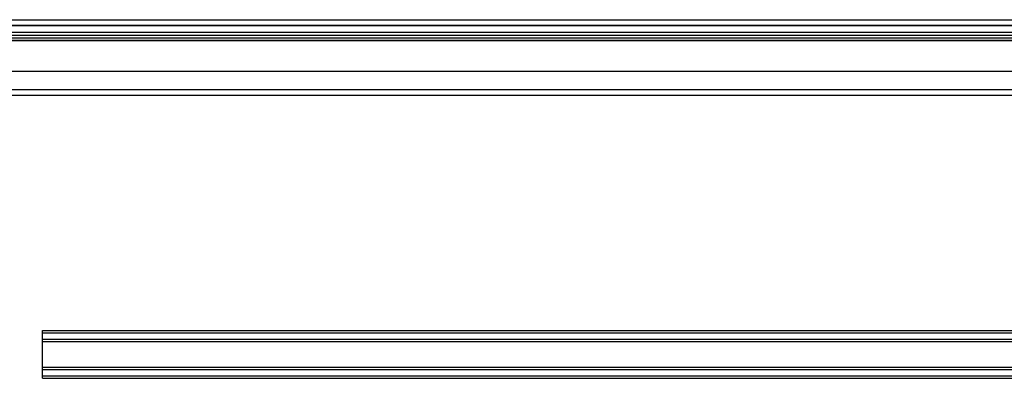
# Model space of a CAD drawing. Header units: inches. Extents: x 1 to 359, y -2 to 239.
# Tile 61 of 103: x 99.58 to 116.32, y 215.39 to 221.48. Entities that reach past the tile are written whole.
import ezdxf
from ezdxf.lldxf.tags import DXFTag

# ---------------------------------------------------------------- set-up
doc = ezdxf.new("R2010")
doc.units = ezdxf.units.IN
doc.header["$MEASUREMENT"] = 0
for name, color, linetype in [('COM55914', 7, 'Continuous'), ('COM70220', 7, 'Continuous'), ('COM71196-8', 7, 'Continuous'), ('COM71302-3', 7, 'Continuous'), ('COM71303-3', 7, 'Continuous'), ('Default', 7, 'Continuous')]:
    doc.layers.add(name, color=color, linetype=linetype)
tags = doc.linetypes.add('HIDDEN2', pattern=[0.1875, 0.125, -0.0625]).pattern_tags.tags
tags[6:7] = [DXFTag(74, 4), DXFTag(75, 0), DXFTag(340, '0'), DXFTag(46, 0.0), DXFTag(50, 0.0), DXFTag(44, 0.0), DXFTag(45, 0.0)]
tags[4:5] = [DXFTag(74, 4), DXFTag(75, 0), DXFTag(340, '0'), DXFTag(46, 0.0), DXFTag(50, 0.0), DXFTag(44, 0.0), DXFTag(45, 0.0)]

# ---------------------------------------------------------------- blocks, each defined once
blk = doc.blocks.new('SE3')
at = {"layer": 'COM55914', "color": 7, "linetype": 'HIDDEN2'}
for p, q in [((99.97, 216.155), (99.97, 216.198)), ((99.97, 216.198), (129.595, 216.198)), ((99.97, 216.158), (129.595, 216.158)), ((99.97, 215.428), (99.97, 216.155)), ((99.97, 216.05), (129.595, 216.05)), ((99.97, 216.01), (129.595, 216.01)), ((99.97, 215.573), (129.595, 215.573)), ((99.97, 215.533), (129.595, 215.533)), ((99.97, 215.385), (99.97, 215.428)), ((99.97, 215.425), (129.595, 215.425)), ((99.97, 215.385), (129.595, 215.385))]:
    blk.add_line(p, q, dxfattribs=at)
at = {"layer": 'COM70220', "color": 7, "linetype": 'HIDDEN2'}
for p, q in [((97.705, 221.384), (130.173, 221.384)), ((97.705, 221.383), (130.173, 221.383)), ((97.705, 221.381), (130.173, 221.381)), ((97.705, 221.135), (130.173, 221.135))]:
    blk.add_line(p, q, dxfattribs=at)
at = {"layer": 'COM71196-8', "color": 7, "linetype": 'Continuous'}
for p, q in [((97.129, 221.48), (130.749, 221.48)), ((97.034, 220.605), (130.844, 220.605))]:
    blk.add_line(p, q, dxfattribs=at)
at = {"layer": 'COM71196-8', "color": 7, "linetype": 'HIDDEN2'}
blk.add_line((97.129, 221.385), (130.749, 221.385), dxfattribs=at)
at = {"layer": 'COM71302-3', "color": 7, "linetype": 'HIDDEN2'}
for p, q in [((130.54, 221.261), (97.502, 221.261)), ((97.502, 221.218), (130.29, 221.218)), ((130.539, 221.166), (97.502, 221.166)), ((97.502, 221.125), (130.29, 221.125)), ((96.222, 220.198), (168.092, 220.198))]:
    blk.add_line(p, q, dxfattribs=at)
at = {"layer": 'COM71302-3', "color": 7, "linetype": 'Continuous'}
blk.add_line((96.222, 220.293), (168.092, 220.293), dxfattribs=at)
at = {"layer": 'COM71303-3', "color": 7, "linetype": 'HIDDEN2'}
blk.add_line((130.29, 221.26), (97.502, 221.26), dxfattribs=at)

msp = doc.modelspace()

# ---------------------------------------------------------------- block references
at = {"layer": 'Default'}
msp.add_blockref('SE3', (0, 0), dxfattribs=at)

doc.saveas('drawing.dxf')
